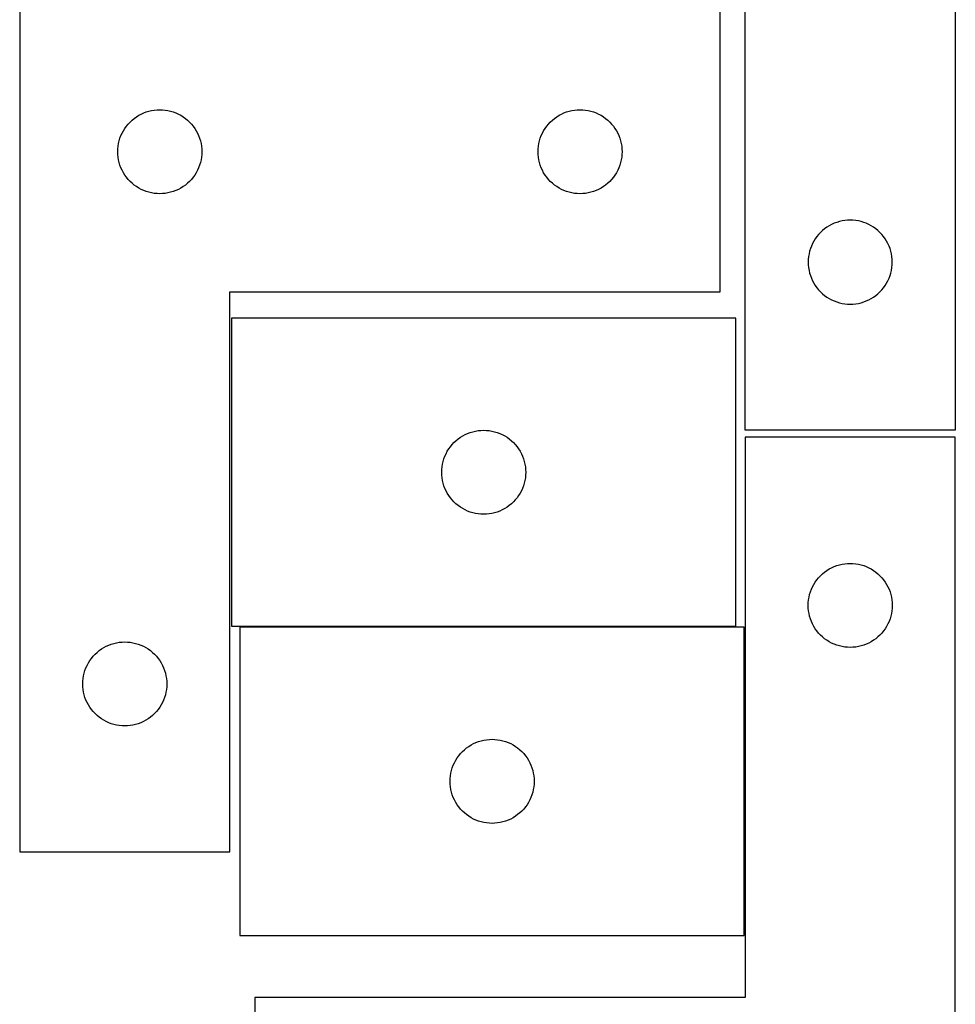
# Model space of a CAD drawing. Header units: millimetres. Extents: x 7 to 1243, y 7 to 2493.
# Tile 5 of 19: x 1042 to 1243, y 428 to 639. Entities that reach past the tile are written whole.
import ezdxf

# ---------------------------------------------------------------- set-up
doc = ezdxf.new("R2010")
doc.units = ezdxf.units.MM
doc.layers.add('COMMON', color=5, linetype='CONTINUOUS', true_color=0x0000ff)
doc.layers.add('CUT', color=7, linetype='CONTINUOUS', true_color=0x000000)

msp = doc.modelspace()

# ---------------------------------------------------------------- linework, layer by layer
at = {"layer": 'COMMON'}
for p, q in [((1195.608289, 508.975309), (1089.404736, 508.975309)), ((1197.504737, 442.875308), (1197.504737, 508.875308))]:
    msp.add_line(p, q, dxfattribs=at)
at = {"layer": 'CUT'}
for p, q in [((1242.604731, 731.08387), (1242.604731, 551.08387)), ((1197.604731, 551.08387), (1197.604731, 671.08387)), ((1042.242163, 640.737791), (1042.242163, 460.737791)), ((1192.242163, 580.737791), (1192.242163, 640.737791)), ((1066.763311, 617.877971), (1067.242031, 618.221018)), ((1067.242031, 618.221018), (1067.742163, 618.53202)), ((1067.742163, 618.53202), (1068.261565, 618.809646)), ((1068.261565, 618.809646), (1068.798013, 619.052707)), ((1068.798013, 619.052707), (1069.349208, 619.260162)), ((1069.349208, 619.260162), (1069.912792, 619.431124)), ((1069.912792, 619.431124), (1070.486351, 619.564859)), ((1070.486351, 619.564859), (1071.067428, 619.660795)), ((1071.067428, 619.660795), (1071.653535, 619.718522)), ((1071.653535, 619.718522), (1072.242163, 619.737791)), ((1072.242163, 619.737791), (1072.830792, 619.718522)), ((1072.830792, 619.718522), (1073.416899, 619.660795)), ((1073.416899, 619.660795), (1073.997976, 619.564859)), ((1073.997976, 619.564859), (1074.571535, 619.431124)), ((1074.571535, 619.431124), (1075.135119, 619.260162)), ((1075.135119, 619.260162), (1075.686314, 619.052707)), ((1075.686314, 619.052707), (1076.222762, 618.809646)), ((1076.222762, 618.809646), (1076.742163, 618.53202)), ((1076.742163, 618.53202), (1077.242296, 618.221018)), ((1077.242296, 618.221018), (1077.721016, 617.877971)), ((1156.763311, 617.877971), (1157.242031, 618.221018)), ((1157.242031, 618.221018), (1157.742163, 618.53202)), ((1157.742163, 618.53202), (1158.261565, 618.809646)), ((1158.261565, 618.809646), (1158.798013, 619.052707)), ((1158.798013, 619.052707), (1159.349208, 619.260162)), ((1159.349208, 619.260162), (1159.912792, 619.431124)), ((1159.912792, 619.431124), (1160.486351, 619.564859)), ((1160.486351, 619.564859), (1161.067428, 619.660795)), ((1161.067428, 619.660795), (1161.653535, 619.718522)), ((1161.653535, 619.718522), (1162.242163, 619.737791)), ((1162.242163, 619.737791), (1162.830792, 619.718522)), ((1162.830792, 619.718522), (1163.416899, 619.660795)), ((1163.416899, 619.660795), (1163.997976, 619.564859)), ((1163.997976, 619.564859), (1164.571535, 619.431124)), ((1164.571535, 619.431124), (1165.135119, 619.260162)), ((1165.135119, 619.260162), (1165.686314, 619.052707)), ((1165.686314, 619.052707), (1166.222762, 618.809646)), ((1166.222762, 618.809646), (1166.742163, 618.53202)), ((1166.742163, 618.53202), (1167.242296, 618.221018)), ((1167.242296, 618.221018), (1167.721016, 617.877971)), ((1064.758937, 615.737923), (1065.101983, 616.216644)), ((1065.101983, 616.216644), (1065.475605, 616.671904)), ((1065.475605, 616.671904), (1065.878202, 617.101752)), ((1065.878202, 617.101752), (1066.308051, 617.50435)), ((1066.308051, 617.50435), (1066.763311, 617.877971)), ((1077.721016, 617.877971), (1078.176276, 617.50435)), ((1078.176276, 617.50435), (1078.606125, 617.101752)), ((1078.606125, 617.101752), (1079.008722, 616.671904)), ((1079.008722, 616.671904), (1079.382344, 616.216644)), ((1079.382344, 616.216644), (1079.72539, 615.737923)), ((1154.758937, 615.737923), (1155.101983, 616.216644)), ((1155.101983, 616.216644), (1155.475605, 616.671904)), ((1155.475605, 616.671904), (1155.878202, 617.101752)), ((1155.878202, 617.101752), (1156.308051, 617.50435)), ((1156.308051, 617.50435), (1156.763311, 617.877971)), ((1167.721016, 617.877971), (1168.176276, 617.50435)), ((1168.176276, 617.50435), (1168.606125, 617.101752)), ((1168.606125, 617.101752), (1169.008722, 616.671904)), ((1169.008722, 616.671904), (1169.382344, 616.216644)), ((1169.382344, 616.216644), (1169.72539, 615.737923)), ((1063.719792, 613.630747), (1063.927248, 614.181942)), ((1063.927248, 614.181942), (1064.170309, 614.71839)), ((1064.170309, 614.71839), (1064.447935, 615.237791)), ((1064.447935, 615.237791), (1064.758937, 615.737923)), ((1079.72539, 615.737923), (1080.036392, 615.237791)), ((1080.036392, 615.237791), (1080.314018, 614.71839)), ((1080.314018, 614.71839), (1080.557079, 614.181942)), ((1080.557079, 614.181942), (1080.764535, 613.630747)), ((1153.719792, 613.630747), (1153.927248, 614.181942)), ((1153.927248, 614.181942), (1154.170309, 614.71839)), ((1154.170309, 614.71839), (1154.447935, 615.237791)), ((1154.447935, 615.237791), (1154.758937, 615.737923)), ((1169.72539, 615.737923), (1170.036392, 615.237791)), ((1170.036392, 615.237791), (1170.314018, 614.71839)), ((1170.314018, 614.71839), (1170.557079, 614.181942)), ((1170.557079, 614.181942), (1170.764535, 613.630747)), ((1063.261433, 611.326419), (1063.31916, 611.912527)), ((1063.31916, 611.912527), (1063.415096, 612.493604)), ((1063.415096, 612.493604), (1063.548831, 613.067163)), ((1063.548831, 613.067163), (1063.719792, 613.630747)), ((1080.764535, 613.630747), (1080.935496, 613.067163)), ((1080.935496, 613.067163), (1081.069231, 612.493604)), ((1081.069231, 612.493604), (1081.165167, 611.912527)), ((1081.165167, 611.912527), (1081.222894, 611.326419)), ((1153.261433, 611.326419), (1153.31916, 611.912527)), ((1153.31916, 611.912527), (1153.415096, 612.493604)), ((1153.415096, 612.493604), (1153.548831, 613.067163)), ((1153.548831, 613.067163), (1153.719792, 613.630747)), ((1170.764535, 613.630747), (1170.935496, 613.067163)), ((1170.935496, 613.067163), (1171.069231, 612.493604)), ((1171.069231, 612.493604), (1171.165167, 611.912527)), ((1171.165167, 611.912527), (1171.222894, 611.326419)), ((1063.242163, 610.737791), (1063.261433, 611.326419)), ((1063.261433, 610.149163), (1063.242163, 610.737791)), ((1063.31916, 609.563056), (1063.261433, 610.149163)), ((1063.415096, 608.981978), (1063.31916, 609.563056)), ((1081.165167, 609.563056), (1081.069231, 608.981978)), ((1081.222894, 610.149163), (1081.165167, 609.563056)), ((1081.222894, 611.326419), (1081.242163, 610.737791)), ((1081.242163, 610.737791), (1081.222894, 610.149163)), ((1153.242163, 610.737791), (1153.261433, 611.326419)), ((1153.261433, 610.149163), (1153.242163, 610.737791)), ((1153.31916, 609.563056), (1153.261433, 610.149163)), ((1153.415096, 608.981978), (1153.31916, 609.563056)), ((1171.165167, 609.563056), (1171.069231, 608.981978)), ((1171.222894, 610.149163), (1171.165167, 609.563056)), ((1171.222894, 611.326419), (1171.242163, 610.737791)), ((1171.242163, 610.737791), (1171.222894, 610.149163)), ((1063.548831, 608.40842), (1063.415096, 608.981978)), ((1063.719792, 607.844836), (1063.548831, 608.40842)), ((1063.927248, 607.29364), (1063.719792, 607.844836)), ((1080.764535, 607.844836), (1080.557079, 607.29364)), ((1080.935496, 608.40842), (1080.764535, 607.844836)), ((1081.069231, 608.981978), (1080.935496, 608.40842)), ((1153.548831, 608.40842), (1153.415096, 608.981978)), ((1153.719792, 607.844836), (1153.548831, 608.40842)), ((1153.927248, 607.29364), (1153.719792, 607.844836)), ((1170.764535, 607.844836), (1170.557079, 607.29364)), ((1170.935496, 608.40842), (1170.764535, 607.844836)), ((1171.069231, 608.981978), (1170.935496, 608.40842)), ((1064.170309, 606.757193), (1063.927248, 607.29364)), ((1064.447935, 606.237791), (1064.170309, 606.757193)), ((1064.758937, 605.737659), (1064.447935, 606.237791)), ((1065.101983, 605.258938), (1064.758937, 605.737659)), ((1079.72539, 605.737659), (1079.382344, 605.258938)), ((1080.036392, 606.237791), (1079.72539, 605.737659)), ((1080.314018, 606.757193), (1080.036392, 606.237791)), ((1080.557079, 607.29364), (1080.314018, 606.757193)), ((1154.170309, 606.757193), (1153.927248, 607.29364)), ((1154.447935, 606.237791), (1154.170309, 606.757193)), ((1154.758937, 605.737659), (1154.447935, 606.237791)), ((1155.101983, 605.258938), (1154.758937, 605.737659)), ((1169.72539, 605.737659), (1169.382344, 605.258938)), ((1170.036392, 606.237791), (1169.72539, 605.737659)), ((1170.314018, 606.757193), (1170.036392, 606.237791)), ((1170.557079, 607.29364), (1170.314018, 606.757193)), ((1065.475605, 604.803679), (1065.101983, 605.258938)), ((1065.878202, 604.37383), (1065.475605, 604.803679)), ((1066.308051, 603.971233), (1065.878202, 604.37383)), ((1066.763311, 603.597611), (1066.308051, 603.971233)), ((1067.242031, 603.254565), (1066.763311, 603.597611)), ((1067.742163, 602.943563), (1067.242031, 603.254565)), ((1077.242296, 603.254565), (1076.742163, 602.943563)), ((1077.721016, 603.597611), (1077.242296, 603.254565)), ((1078.176276, 603.971233), (1077.721016, 603.597611)), ((1078.606125, 604.37383), (1078.176276, 603.971233)), ((1079.008722, 604.803679), (1078.606125, 604.37383)), ((1079.382344, 605.258938), (1079.008722, 604.803679)), ((1155.475605, 604.803679), (1155.101983, 605.258938)), ((1155.878202, 604.37383), (1155.475605, 604.803679)), ((1156.308051, 603.971233), (1155.878202, 604.37383)), ((1156.763311, 603.597611), (1156.308051, 603.971233)), ((1157.242031, 603.254565), (1156.763311, 603.597611)), ((1157.742163, 602.943563), (1157.242031, 603.254565)), ((1167.242296, 603.254565), (1166.742163, 602.943563)), ((1167.721016, 603.597611), (1167.242296, 603.254565)), ((1168.176276, 603.971233), (1167.721016, 603.597611)), ((1168.606125, 604.37383), (1168.176276, 603.971233)), ((1169.008722, 604.803679), (1168.606125, 604.37383)), ((1169.382344, 605.258938), (1169.008722, 604.803679)), ((1068.261565, 602.665937), (1067.742163, 602.943563)), ((1068.798013, 602.422876), (1068.261565, 602.665937)), ((1069.349208, 602.21542), (1068.798013, 602.422876)), ((1069.912792, 602.044459), (1069.349208, 602.21542)), ((1070.486351, 601.910724), (1069.912792, 602.044459)), ((1071.067428, 601.814788), (1070.486351, 601.910724)), ((1071.653535, 601.757061), (1071.067428, 601.814788)), ((1072.242163, 601.737791), (1071.653535, 601.757061)), ((1072.830792, 601.757061), (1072.242163, 601.737791)), ((1073.416899, 601.814788), (1072.830792, 601.757061)), ((1073.997976, 601.910724), (1073.416899, 601.814788)), ((1074.571535, 602.044459), (1073.997976, 601.910724)), ((1075.135119, 602.21542), (1074.571535, 602.044459)), ((1075.686314, 602.422876), (1075.135119, 602.21542)), ((1076.222762, 602.665937), (1075.686314, 602.422876)), ((1076.742163, 602.943563), (1076.222762, 602.665937)), ((1158.261565, 602.665937), (1157.742163, 602.943563)), ((1158.798013, 602.422876), (1158.261565, 602.665937)), ((1159.349208, 602.21542), (1158.798013, 602.422876)), ((1159.912792, 602.044459), (1159.349208, 602.21542)), ((1160.486351, 601.910724), (1159.912792, 602.044459)), ((1161.067428, 601.814788), (1160.486351, 601.910724)), ((1161.653535, 601.757061), (1161.067428, 601.814788)), ((1162.242163, 601.737791), (1161.653535, 601.757061)), ((1162.830792, 601.757061), (1162.242163, 601.737791)), ((1163.416899, 601.814788), (1162.830792, 601.757061)), ((1163.997976, 601.910724), (1163.416899, 601.814788)), ((1164.571535, 602.044459), (1163.997976, 601.910724)), ((1165.135119, 602.21542), (1164.571535, 602.044459)), ((1165.686314, 602.422876), (1165.135119, 602.21542)), ((1166.222762, 602.665937), (1165.686314, 602.422876)), ((1166.742163, 602.943563), (1166.222762, 602.665937)), ((1215.604731, 594.878099), (1215.104599, 594.567097)), ((1216.124133, 595.155725), (1215.604731, 594.878099)), ((1216.66058, 595.398786), (1216.124133, 595.155725)), ((1217.211776, 595.606241), (1216.66058, 595.398786)), ((1217.77536, 595.777203), (1217.211776, 595.606241)), ((1218.348918, 595.910938), (1217.77536, 595.777203)), ((1218.929996, 596.006874), (1218.348918, 595.910938)), ((1219.516103, 596.064601), (1218.929996, 596.006874)), ((1220.104731, 596.08387), (1219.516103, 596.064601)), ((1220.69336, 596.064601), (1220.104731, 596.08387)), ((1221.279467, 596.006874), (1220.69336, 596.064601)), ((1221.860544, 595.910938), (1221.279467, 596.006874)), ((1222.434103, 595.777203), (1221.860544, 595.910938)), ((1222.997687, 595.606241), (1222.434103, 595.777203)), ((1223.548882, 595.398786), (1222.997687, 595.606241)), ((1224.08533, 595.155725), (1223.548882, 595.398786)), ((1224.604731, 594.878099), (1224.08533, 595.155725)), ((1225.104863, 594.567097), (1224.604731, 594.878099)), ((1213.338173, 593.017983), (1212.964551, 592.562723)), ((1213.74077, 593.447831), (1213.338173, 593.017983)), ((1214.170619, 593.850429), (1213.74077, 593.447831)), ((1214.625879, 594.22405), (1214.170619, 593.850429)), ((1215.104599, 594.567097), (1214.625879, 594.22405)), ((1225.583584, 594.22405), (1225.104863, 594.567097)), ((1226.038844, 593.850429), (1225.583584, 594.22405)), ((1226.468692, 593.447831), (1226.038844, 593.850429)), ((1226.87129, 593.017983), (1226.468692, 593.447831)), ((1227.244911, 592.562723), (1226.87129, 593.017983)), ((1212.032877, 591.064469), (1211.789816, 590.528021)), ((1212.310503, 591.58387), (1212.032877, 591.064469)), ((1212.621505, 592.084002), (1212.310503, 591.58387)), ((1212.964551, 592.562723), (1212.621505, 592.084002)), ((1227.587958, 592.084002), (1227.244911, 592.562723)), ((1227.89896, 591.58387), (1227.587958, 592.084002)), ((1228.176586, 591.064469), (1227.89896, 591.58387)), ((1228.419647, 590.528021), (1228.176586, 591.064469)), ((1211.277664, 588.839683), (1211.181728, 588.258606)), ((1211.411399, 589.413242), (1211.277664, 588.839683)), ((1211.58236, 589.976826), (1211.411399, 589.413242)), ((1211.789816, 590.528021), (1211.58236, 589.976826)), ((1228.627103, 589.976826), (1228.419647, 590.528021)), ((1228.798064, 589.413242), (1228.627103, 589.976826)), ((1228.931799, 588.839683), (1228.798064, 589.413242)), ((1229.027735, 588.258606), (1228.931799, 588.839683)), ((1211.124001, 587.672498), (1211.104731, 587.08387)), ((1211.104731, 587.08387), (1211.124001, 586.495242)), ((1211.181728, 588.258606), (1211.124001, 587.672498)), ((1211.124001, 586.495242), (1211.181728, 585.909135)), ((1229.085462, 587.672498), (1229.027735, 588.258606)), ((1229.027735, 585.909135), (1229.085462, 586.495242)), ((1229.104731, 587.08387), (1229.085462, 587.672498)), ((1229.085462, 586.495242), (1229.104731, 587.08387)), ((1211.181728, 585.909135), (1211.277664, 585.328057)), ((1211.277664, 585.328057), (1211.411399, 584.754499)), ((1211.411399, 584.754499), (1211.58236, 584.190915)), ((1228.627103, 584.190915), (1228.798064, 584.754499)), ((1228.798064, 584.754499), (1228.931799, 585.328057)), ((1228.931799, 585.328057), (1229.027735, 585.909135)), ((1211.58236, 584.190915), (1211.789816, 583.639719)), ((1211.789816, 583.639719), (1212.032877, 583.103272)), ((1212.032877, 583.103272), (1212.310503, 582.58387)), ((1212.310503, 582.58387), (1212.621505, 582.083738)), ((1227.587958, 582.083738), (1227.89896, 582.58387)), ((1227.89896, 582.58387), (1228.176586, 583.103272)), ((1228.176586, 583.103272), (1228.419647, 583.639719)), ((1228.419647, 583.639719), (1228.627103, 584.190915)), ((1087.242163, 460.737791), (1087.242163, 580.737791)), ((1087.242163, 580.737791), (1192.242163, 580.737791)), ((1212.621505, 582.083738), (1212.964551, 581.605017)), ((1212.964551, 581.605017), (1213.338173, 581.149758)), ((1213.338173, 581.149758), (1213.74077, 580.719909)), ((1213.74077, 580.719909), (1214.170619, 580.317312)), ((1214.170619, 580.317312), (1214.625879, 579.94369)), ((1225.583584, 579.94369), (1226.038844, 580.317312)), ((1226.038844, 580.317312), (1226.468692, 580.719909)), ((1226.468692, 580.719909), (1226.87129, 581.149758)), ((1226.87129, 581.149758), (1227.244911, 581.605017)), ((1227.244911, 581.605017), (1227.587958, 582.083738)), ((1214.625879, 579.94369), (1215.104599, 579.600644)), ((1215.104599, 579.600644), (1215.604731, 579.289642)), ((1215.604731, 579.289642), (1216.124133, 579.012016)), ((1216.124133, 579.012016), (1216.66058, 578.768955)), ((1216.66058, 578.768955), (1217.211776, 578.561499)), ((1217.211776, 578.561499), (1217.77536, 578.390538)), ((1217.77536, 578.390538), (1218.348918, 578.256803)), ((1218.348918, 578.256803), (1218.929996, 578.160867)), ((1218.929996, 578.160867), (1219.516103, 578.10314)), ((1219.516103, 578.10314), (1220.104731, 578.08387)), ((1220.104731, 578.08387), (1220.69336, 578.10314)), ((1220.69336, 578.10314), (1221.279467, 578.160867)), ((1221.279467, 578.160867), (1221.860544, 578.256803)), ((1221.860544, 578.256803), (1222.434103, 578.390538)), ((1222.434103, 578.390538), (1222.997687, 578.561499)), ((1222.997687, 578.561499), (1223.548882, 578.768955)), ((1223.548882, 578.768955), (1224.08533, 579.012016)), ((1224.08533, 579.012016), (1224.604731, 579.289642)), ((1224.604731, 579.289642), (1225.104863, 579.600644)), ((1225.104863, 579.600644), (1225.583584, 579.94369)), ((1195.608289, 575.075309), (1087.608289, 575.075309)), ((1087.608289, 575.075309), (1087.608289, 509.075309)), ((1195.608289, 509.075309), (1195.608289, 575.075309)), ((1138.164138, 550.390225), (1138.715334, 550.59768)), ((1138.715334, 550.59768), (1139.278917, 550.768641)), ((1139.278917, 550.768641), (1139.852476, 550.902376)), ((1139.852476, 550.902376), (1140.433553, 550.998312)), ((1140.433553, 550.998312), (1141.019661, 551.056039)), ((1141.019661, 551.056039), (1141.608289, 551.075309)), ((1141.608289, 551.075309), (1142.196917, 551.056039)), ((1142.196917, 551.056039), (1142.783025, 550.998312)), ((1142.783025, 550.998312), (1143.364102, 550.902376)), ((1143.364102, 550.902376), (1143.93766, 550.768641)), ((1143.93766, 550.768641), (1144.501244, 550.59768)), ((1144.501244, 550.59768), (1145.05244, 550.390225)), ((1242.604731, 551.08387), (1197.604731, 551.08387)), ((1134.841731, 548.009421), (1135.244328, 548.43927)), ((1135.244328, 548.43927), (1135.674177, 548.841867)), ((1135.674177, 548.841867), (1136.129436, 549.215489)), ((1136.129436, 549.215489), (1136.608157, 549.558535)), ((1136.608157, 549.558535), (1137.108289, 549.869537)), ((1137.108289, 549.869537), (1137.627691, 550.147163)), ((1137.627691, 550.147163), (1138.164138, 550.390225)), ((1145.05244, 550.390225), (1145.588887, 550.147163)), ((1145.588887, 550.147163), (1146.108289, 549.869537)), ((1146.108289, 549.869537), (1146.608421, 549.558535)), ((1146.608421, 549.558535), (1147.087142, 549.215489)), ((1147.087142, 549.215489), (1147.542401, 548.841867)), ((1147.542401, 548.841867), (1147.97225, 548.43927)), ((1147.97225, 548.43927), (1148.374847, 548.009421)), ((1242.604737, 549.56293), (1197.604737, 549.56293)), ((1197.604737, 549.56293), (1197.604737, 429.56293)), ((1242.604737, 369.56293), (1242.604737, 549.56293)), ((1133.536434, 546.055907), (1133.81406, 546.575309)), ((1133.81406, 546.575309), (1134.125062, 547.075441)), ((1134.125062, 547.075441), (1134.468109, 547.554162)), ((1134.468109, 547.554162), (1134.841731, 548.009421)), ((1148.374847, 548.009421), (1148.748469, 547.554162)), ((1148.748469, 547.554162), (1149.091515, 547.075441)), ((1149.091515, 547.075441), (1149.402517, 546.575309)), ((1149.402517, 546.575309), (1149.680144, 546.055907)), ((1132.781221, 543.831122), (1132.914956, 544.40468)), ((1132.914956, 544.40468), (1133.085918, 544.968264)), ((1133.085918, 544.968264), (1133.293373, 545.51946)), ((1133.293373, 545.51946), (1133.536434, 546.055907)), ((1149.680144, 546.055907), (1149.923205, 545.51946)), ((1149.923205, 545.51946), (1150.13066, 544.968264)), ((1150.13066, 544.968264), (1150.301621, 544.40468)), ((1150.301621, 544.40468), (1150.435356, 543.831122)), ((1132.608289, 542.075309), (1132.627559, 542.663937)), ((1132.627559, 541.486681), (1132.608289, 542.075309)), ((1132.627559, 542.663937), (1132.685285, 543.250044)), ((1132.685285, 543.250044), (1132.781221, 543.831122)), ((1150.435356, 543.831122), (1150.531293, 543.250044)), ((1150.531293, 543.250044), (1150.589019, 542.663937)), ((1150.589019, 542.663937), (1150.608289, 542.075309)), ((1150.608289, 542.075309), (1150.589019, 541.486681)), ((1132.685285, 540.900573), (1132.627559, 541.486681)), ((1132.781221, 540.319496), (1132.685285, 540.900573)), ((1132.914956, 539.745937), (1132.781221, 540.319496)), ((1150.435356, 540.319496), (1150.301621, 539.745937)), ((1150.531293, 540.900573), (1150.435356, 540.319496)), ((1150.589019, 541.486681), (1150.531293, 540.900573)), ((1133.085918, 539.182354), (1132.914956, 539.745937)), ((1133.293373, 538.631158), (1133.085918, 539.182354)), ((1133.536434, 538.094711), (1133.293373, 538.631158)), ((1133.81406, 537.575309), (1133.536434, 538.094711)), ((1149.680144, 538.094711), (1149.402517, 537.575309)), ((1149.923205, 538.631158), (1149.680144, 538.094711)), ((1150.13066, 539.182354), (1149.923205, 538.631158)), ((1150.301621, 539.745937), (1150.13066, 539.182354)), ((1134.125062, 537.075177), (1133.81406, 537.575309)), ((1134.468109, 536.596456), (1134.125062, 537.075177)), ((1134.841731, 536.141196), (1134.468109, 536.596456)), ((1135.244328, 535.711348), (1134.841731, 536.141196)), ((1135.674177, 535.30875), (1135.244328, 535.711348)), ((1147.97225, 535.711348), (1147.542401, 535.30875)), ((1148.374847, 536.141196), (1147.97225, 535.711348)), ((1148.748469, 536.596456), (1148.374847, 536.141196)), ((1149.091515, 537.075177), (1148.748469, 536.596456)), ((1149.402517, 537.575309), (1149.091515, 537.075177)), ((1136.129436, 534.935129), (1135.674177, 535.30875)), ((1136.608157, 534.592082), (1136.129436, 534.935129)), ((1137.108289, 534.28108), (1136.608157, 534.592082)), ((1137.627691, 534.003454), (1137.108289, 534.28108)), ((1138.164138, 533.760393), (1137.627691, 534.003454)), ((1138.715334, 533.552938), (1138.164138, 533.760393)), ((1145.05244, 533.760393), (1144.501244, 533.552938)), ((1145.588887, 534.003454), (1145.05244, 533.760393)), ((1146.108289, 534.28108), (1145.588887, 534.003454)), ((1146.608421, 534.592082), (1146.108289, 534.28108)), ((1147.087142, 534.935129), (1146.608421, 534.592082)), ((1147.542401, 535.30875), (1147.087142, 534.935129)), ((1139.278917, 533.381976), (1138.715334, 533.552938)), ((1139.852476, 533.248241), (1139.278917, 533.381976)), ((1140.433553, 533.152305), (1139.852476, 533.248241)), ((1141.019661, 533.094578), (1140.433553, 533.152305)), ((1141.608289, 533.075309), (1141.019661, 533.094578)), ((1142.196917, 533.094578), (1141.608289, 533.075309)), ((1142.783025, 533.152305), (1142.196917, 533.094578)), ((1143.364102, 533.248241), (1142.783025, 533.152305)), ((1143.93766, 533.381976), (1143.364102, 533.248241)), ((1144.501244, 533.552938), (1143.93766, 533.381976)), ((1214.625884, 520.70311), (1215.104605, 521.046157)), ((1215.104605, 521.046157), (1215.604737, 521.357159)), ((1215.604737, 521.357159), (1216.124139, 521.634785)), ((1216.124139, 521.634785), (1216.660586, 521.877846)), ((1216.660586, 521.877846), (1217.211782, 522.085302)), ((1217.211782, 522.085302), (1217.775366, 522.256263)), ((1217.775366, 522.256263), (1218.348924, 522.389998)), ((1218.348924, 522.389998), (1218.930001, 522.485934)), ((1218.930001, 522.485934), (1219.516109, 522.543661)), ((1219.516109, 522.543661), (1220.104737, 522.56293)), ((1220.104737, 522.56293), (1220.693365, 522.543661)), ((1220.693365, 522.543661), (1221.279473, 522.485934)), ((1221.279473, 522.485934), (1221.86055, 522.389998)), ((1221.86055, 522.389998), (1222.434108, 522.256263)), ((1222.434108, 522.256263), (1222.997692, 522.085302)), ((1222.997692, 522.085302), (1223.548888, 521.877846)), ((1223.548888, 521.877846), (1224.085335, 521.634785)), ((1224.085335, 521.634785), (1224.604737, 521.357159)), ((1224.604737, 521.357159), (1225.104869, 521.046157)), ((1225.104869, 521.046157), (1225.58359, 520.70311)), ((1212.62151, 518.563063), (1212.964557, 519.041783)), ((1212.964557, 519.041783), (1213.338179, 519.497043)), ((1213.338179, 519.497043), (1213.740776, 519.926891)), ((1213.740776, 519.926891), (1214.170625, 520.329489)), ((1214.170625, 520.329489), (1214.625884, 520.70311)), ((1225.58359, 520.70311), (1226.038849, 520.329489)), ((1226.038849, 520.329489), (1226.468698, 519.926891)), ((1226.468698, 519.926891), (1226.871295, 519.497043)), ((1226.871295, 519.497043), (1227.244917, 519.041783)), ((1227.244917, 519.041783), (1227.587963, 518.563063)), ((1211.582366, 516.455886), (1211.789821, 517.007081)), ((1211.789821, 517.007081), (1212.032882, 517.543529)), ((1212.032882, 517.543529), (1212.310508, 518.06293)), ((1212.310508, 518.06293), (1212.62151, 518.563063)), ((1227.587963, 518.563063), (1227.898966, 518.06293)), ((1227.898966, 518.06293), (1228.176592, 517.543529)), ((1228.176592, 517.543529), (1228.419653, 517.007081)), ((1228.419653, 517.007081), (1228.627108, 516.455886)), ((1211.124007, 514.151559), (1211.181733, 514.737666)), ((1211.181733, 514.737666), (1211.277669, 515.318743)), ((1211.277669, 515.318743), (1211.411405, 515.892302)), ((1211.411405, 515.892302), (1211.582366, 516.455886)), ((1228.627108, 516.455886), (1228.798069, 515.892302)), ((1228.798069, 515.892302), (1228.931804, 515.318743)), ((1228.931804, 515.318743), (1229.027741, 514.737666)), ((1229.027741, 514.737666), (1229.085467, 514.151559)), ((1211.104737, 513.56293), (1211.124007, 514.151559)), ((1211.124007, 512.974302), (1211.104737, 513.56293)), ((1211.181733, 512.388195), (1211.124007, 512.974302)), ((1229.085467, 512.974302), (1229.027741, 512.388195)), ((1229.085467, 514.151559), (1229.104737, 513.56293)), ((1229.104737, 513.56293), (1229.085467, 512.974302)), ((1211.277669, 511.807118), (1211.181733, 512.388195)), ((1211.411405, 511.233559), (1211.277669, 511.807118)), ((1211.582366, 510.669975), (1211.411405, 511.233559)), ((1211.789821, 510.11878), (1211.582366, 510.669975)), ((1228.627108, 510.669975), (1228.419653, 510.11878)), ((1228.798069, 511.233559), (1228.627108, 510.669975)), ((1228.931804, 511.807118), (1228.798069, 511.233559)), ((1229.027741, 512.388195), (1228.931804, 511.807118)), ((1087.608289, 509.075309), (1195.608289, 509.075309)), ((1197.404736, 508.875308), (1089.404736, 508.875308)), ((1089.404736, 508.875308), (1089.404736, 442.875308)), ((1197.404736, 442.875308), (1197.404736, 508.875308)), ((1212.032882, 509.582332), (1211.789821, 510.11878)), ((1212.310508, 509.06293), (1212.032882, 509.582332)), ((1212.62151, 508.562798), (1212.310508, 509.06293)), ((1212.964557, 508.084078), (1212.62151, 508.562798)), ((1227.587963, 508.562798), (1227.244917, 508.084078)), ((1227.898966, 509.06293), (1227.587963, 508.562798)), ((1228.176592, 509.582332), (1227.898966, 509.06293)), ((1228.419653, 510.11878), (1228.176592, 509.582332)), ((1213.338179, 507.628818), (1212.964557, 508.084078)), ((1213.740776, 507.198969), (1213.338179, 507.628818)), ((1214.170625, 506.796372), (1213.740776, 507.198969)), ((1214.625884, 506.42275), (1214.170625, 506.796372)), ((1215.104605, 506.079704), (1214.625884, 506.42275)), ((1225.58359, 506.42275), (1225.104869, 506.079704)), ((1226.038849, 506.796372), (1225.58359, 506.42275)), ((1226.468698, 507.198969), (1226.038849, 506.796372)), ((1226.871295, 507.628818), (1226.468698, 507.198969)), ((1227.244917, 508.084078), (1226.871295, 507.628818)), ((1059.263311, 503.877971), (1059.742031, 504.221018)), ((1059.742031, 504.221018), (1060.242163, 504.53202)), ((1060.242163, 504.53202), (1060.761565, 504.809646)), ((1060.761565, 504.809646), (1061.298013, 505.052707)), ((1061.298013, 505.052707), (1061.849208, 505.260162)), ((1061.849208, 505.260162), (1062.412792, 505.431124)), ((1062.412792, 505.431124), (1062.986351, 505.564859)), ((1062.986351, 505.564859), (1063.567428, 505.660795)), ((1063.567428, 505.660795), (1064.153535, 505.718522)), ((1064.153535, 505.718522), (1064.742163, 505.737791)), ((1064.742163, 505.737791), (1065.330792, 505.718522)), ((1065.330792, 505.718522), (1065.916899, 505.660795)), ((1065.916899, 505.660795), (1066.497976, 505.564859)), ((1066.497976, 505.564859), (1067.071535, 505.431124)), ((1067.071535, 505.431124), (1067.635119, 505.260162)), ((1067.635119, 505.260162), (1068.186314, 505.052707)), ((1068.186314, 505.052707), (1068.722762, 504.809646)), ((1068.722762, 504.809646), (1069.242163, 504.53202)), ((1069.242163, 504.53202), (1069.742296, 504.221018)), ((1069.742296, 504.221018), (1070.221016, 503.877971)), ((1215.604737, 505.768702), (1215.104605, 506.079704)), ((1216.124139, 505.491076), (1215.604737, 505.768702)), ((1216.660586, 505.248015), (1216.124139, 505.491076)), ((1217.211782, 505.040559), (1216.660586, 505.248015)), ((1217.775366, 504.869598), (1217.211782, 505.040559)), ((1218.348924, 504.735863), (1217.775366, 504.869598)), ((1218.930001, 504.639927), (1218.348924, 504.735863)), ((1219.516109, 504.5822), (1218.930001, 504.639927)), ((1220.104737, 504.56293), (1219.516109, 504.5822)), ((1220.693365, 504.5822), (1220.104737, 504.56293)), ((1221.279473, 504.639927), (1220.693365, 504.5822)), ((1221.86055, 504.735863), (1221.279473, 504.639927)), ((1222.434108, 504.869598), (1221.86055, 504.735863)), ((1222.997692, 505.040559), (1222.434108, 504.869598)), ((1223.548888, 505.248015), (1222.997692, 505.040559)), ((1224.085335, 505.491076), (1223.548888, 505.248015)), ((1224.604737, 505.768702), (1224.085335, 505.491076)), ((1225.104869, 506.079704), (1224.604737, 505.768702)), ((1057.258937, 501.737923), (1057.601983, 502.216644)), ((1057.601983, 502.216644), (1057.975605, 502.671904)), ((1057.975605, 502.671904), (1058.378202, 503.101752)), ((1058.378202, 503.101752), (1058.808051, 503.50435)), ((1058.808051, 503.50435), (1059.263311, 503.877971)), ((1070.221016, 503.877971), (1070.676276, 503.50435)), ((1070.676276, 503.50435), (1071.106125, 503.101752)), ((1071.106125, 503.101752), (1071.508722, 502.671904)), ((1071.508722, 502.671904), (1071.882344, 502.216644)), ((1071.882344, 502.216644), (1072.22539, 501.737923)), ((1056.219792, 499.630747), (1056.427248, 500.181942)), ((1056.427248, 500.181942), (1056.670309, 500.71839)), ((1056.670309, 500.71839), (1056.947935, 501.237791)), ((1056.947935, 501.237791), (1057.258937, 501.737923)), ((1072.22539, 501.737923), (1072.536392, 501.237791)), ((1072.536392, 501.237791), (1072.814018, 500.71839)), ((1072.814018, 500.71839), (1073.057079, 500.181942)), ((1073.057079, 500.181942), (1073.264535, 499.630747)), ((1055.761433, 497.326419), (1055.81916, 497.912527)), ((1055.81916, 497.912527), (1055.915096, 498.493604)), ((1055.915096, 498.493604), (1056.048831, 499.067163)), ((1056.048831, 499.067163), (1056.219792, 499.630747)), ((1073.264535, 499.630747), (1073.435496, 499.067163)), ((1073.435496, 499.067163), (1073.569231, 498.493604)), ((1073.569231, 498.493604), (1073.665167, 497.912527)), ((1073.665167, 497.912527), (1073.722894, 497.326419)), ((1055.742163, 496.737791), (1055.761433, 497.326419)), ((1055.761433, 496.149163), (1055.742163, 496.737791)), ((1055.81916, 495.563056), (1055.761433, 496.149163)), ((1073.722894, 496.149163), (1073.665167, 495.563056)), ((1073.722894, 497.326419), (1073.742163, 496.737791)), ((1073.742163, 496.737791), (1073.722894, 496.149163)), ((1055.915096, 494.981978), (1055.81916, 495.563056)), ((1056.048831, 494.40842), (1055.915096, 494.981978)), ((1056.219792, 493.844836), (1056.048831, 494.40842)), ((1056.427248, 493.29364), (1056.219792, 493.844836)), ((1073.264535, 493.844836), (1073.057079, 493.29364)), ((1073.435496, 494.40842), (1073.264535, 493.844836)), ((1073.569231, 494.981978), (1073.435496, 494.40842)), ((1073.665167, 495.563056), (1073.569231, 494.981978)), ((1056.670309, 492.757193), (1056.427248, 493.29364)), ((1056.947935, 492.237791), (1056.670309, 492.757193)), ((1057.258937, 491.737659), (1056.947935, 492.237791)), ((1057.601983, 491.258938), (1057.258937, 491.737659)), ((1072.22539, 491.737659), (1071.882344, 491.258938)), ((1072.536392, 492.237791), (1072.22539, 491.737659)), ((1072.814018, 492.757193), (1072.536392, 492.237791)), ((1073.057079, 493.29364), (1072.814018, 492.757193)), ((1057.975605, 490.803679), (1057.601983, 491.258938)), ((1058.378202, 490.37383), (1057.975605, 490.803679)), ((1058.808051, 489.971233), (1058.378202, 490.37383)), ((1059.263311, 489.597611), (1058.808051, 489.971233)), ((1059.742031, 489.254565), (1059.263311, 489.597611)), ((1070.221016, 489.597611), (1069.742296, 489.254565)), ((1070.676276, 489.971233), (1070.221016, 489.597611)), ((1071.106125, 490.37383), (1070.676276, 489.971233)), ((1071.508722, 490.803679), (1071.106125, 490.37383)), ((1071.882344, 491.258938), (1071.508722, 490.803679)), ((1060.242163, 488.943563), (1059.742031, 489.254565)), ((1060.761565, 488.665937), (1060.242163, 488.943563)), ((1061.298013, 488.422876), (1060.761565, 488.665937)), ((1061.849208, 488.21542), (1061.298013, 488.422876)), ((1062.412792, 488.044459), (1061.849208, 488.21542)), ((1062.986351, 487.910724), (1062.412792, 488.044459)), ((1063.567428, 487.814788), (1062.986351, 487.910724)), ((1064.153535, 487.757061), (1063.567428, 487.814788)), ((1064.742163, 487.737791), (1064.153535, 487.757061)), ((1065.330792, 487.757061), (1064.742163, 487.737791)), ((1065.916899, 487.814788), (1065.330792, 487.757061)), ((1066.497976, 487.910724), (1065.916899, 487.814788)), ((1067.071535, 488.044459), (1066.497976, 487.910724)), ((1067.635119, 488.21542), (1067.071535, 488.044459)), ((1068.186314, 488.422876), (1067.635119, 488.21542)), ((1068.722762, 488.665937), (1068.186314, 488.422876)), ((1069.242163, 488.943563), (1068.722762, 488.665937)), ((1069.742296, 489.254565), (1069.242163, 488.943563)), ((1137.470624, 482.641866), (1137.925883, 483.015488)), ((1137.925883, 483.015488), (1138.404604, 483.358534)), ((1138.404604, 483.358534), (1138.904736, 483.669536)), ((1138.904736, 483.669536), (1139.424138, 483.947162)), ((1139.424138, 483.947162), (1139.960585, 484.190224)), ((1139.960585, 484.190224), (1140.511781, 484.397679)), ((1140.511781, 484.397679), (1141.075365, 484.56864)), ((1141.075365, 484.56864), (1141.648923, 484.702375)), ((1141.648923, 484.702375), (1142.23, 484.798311)), ((1142.23, 484.798311), (1142.816108, 484.856038)), ((1142.816108, 484.856038), (1143.404736, 484.875308)), ((1143.404736, 484.875308), (1143.993364, 484.856038)), ((1143.993364, 484.856038), (1144.579472, 484.798311)), ((1144.579472, 484.798311), (1145.160549, 484.702375)), ((1145.160549, 484.702375), (1145.734107, 484.56864)), ((1145.734107, 484.56864), (1146.297691, 484.397679)), ((1146.297691, 484.397679), (1146.848887, 484.190224)), ((1146.848887, 484.190224), (1147.385334, 483.947162)), ((1147.385334, 483.947162), (1147.904736, 483.669536)), ((1147.904736, 483.669536), (1148.404868, 483.358534)), ((1148.404868, 483.358534), (1148.883589, 483.015488)), ((1148.883589, 483.015488), (1149.338848, 482.641866)), ((1135.610507, 480.375308), (1135.921509, 480.87544)), ((1135.921509, 480.87544), (1136.264556, 481.354161)), ((1136.264556, 481.354161), (1136.638178, 481.80942)), ((1136.638178, 481.80942), (1137.040775, 482.239269)), ((1137.040775, 482.239269), (1137.470624, 482.641866)), ((1149.338848, 482.641866), (1149.768697, 482.239269)), ((1149.768697, 482.239269), (1150.171294, 481.80942)), ((1150.171294, 481.80942), (1150.544916, 481.354161)), ((1150.544916, 481.354161), (1150.887962, 480.87544)), ((1150.887962, 480.87544), (1151.198965, 480.375308)), ((1134.711404, 478.204679), (1134.882365, 478.768263)), ((1134.882365, 478.768263), (1135.08982, 479.319459)), ((1135.08982, 479.319459), (1135.332881, 479.855906)), ((1135.332881, 479.855906), (1135.610507, 480.375308)), ((1151.198965, 480.375308), (1151.476591, 479.855906)), ((1151.476591, 479.855906), (1151.719652, 479.319459)), ((1151.719652, 479.319459), (1151.927107, 478.768263)), ((1151.927107, 478.768263), (1152.098068, 478.204679)), ((1134.424006, 476.463936), (1134.481732, 477.050043)), ((1134.481732, 477.050043), (1134.577668, 477.631121)), ((1134.577668, 477.631121), (1134.711404, 478.204679)), ((1152.098068, 478.204679), (1152.231803, 477.631121)), ((1152.231803, 477.631121), (1152.32774, 477.050043)), ((1152.32774, 477.050043), (1152.385466, 476.463936)), ((1134.404736, 475.875308), (1134.424006, 476.463936)), ((1134.424006, 475.28668), (1134.404736, 475.875308)), ((1134.481732, 474.700572), (1134.424006, 475.28668)), ((1134.577668, 474.119495), (1134.481732, 474.700572)), ((1152.32774, 474.700572), (1152.231803, 474.119495)), ((1152.385466, 475.28668), (1152.32774, 474.700572)), ((1152.385466, 476.463936), (1152.404736, 475.875308)), ((1152.404736, 475.875308), (1152.385466, 475.28668)), ((1134.711404, 473.545936), (1134.577668, 474.119495)), ((1134.882365, 472.982353), (1134.711404, 473.545936)), ((1135.08982, 472.431157), (1134.882365, 472.982353)), ((1135.332881, 471.89471), (1135.08982, 472.431157)), ((1151.719652, 472.431157), (1151.476591, 471.89471)), ((1151.927107, 472.982353), (1151.719652, 472.431157)), ((1152.098068, 473.545936), (1151.927107, 472.982353)), ((1152.231803, 474.119495), (1152.098068, 473.545936)), ((1135.610507, 471.375308), (1135.332881, 471.89471)), ((1135.921509, 470.875176), (1135.610507, 471.375308)), ((1136.264556, 470.396455), (1135.921509, 470.875176)), ((1136.638178, 469.941195), (1136.264556, 470.396455)), ((1150.544916, 470.396455), (1150.171294, 469.941195)), ((1150.887962, 470.875176), (1150.544916, 470.396455)), ((1151.198965, 471.375308), (1150.887962, 470.875176)), ((1151.476591, 471.89471), (1151.198965, 471.375308)), ((1137.040775, 469.511347), (1136.638178, 469.941195)), ((1137.470624, 469.108749), (1137.040775, 469.511347)), ((1137.925883, 468.735128), (1137.470624, 469.108749)), ((1138.404604, 468.392081), (1137.925883, 468.735128)), ((1138.904736, 468.081079), (1138.404604, 468.392081)), ((1148.404868, 468.392081), (1147.904736, 468.081079)), ((1148.883589, 468.735128), (1148.404868, 468.392081)), ((1149.338848, 469.108749), (1148.883589, 468.735128)), ((1149.768697, 469.511347), (1149.338848, 469.108749)), ((1150.171294, 469.941195), (1149.768697, 469.511347)), ((1139.424138, 467.803453), (1138.904736, 468.081079)), ((1139.960585, 467.560392), (1139.424138, 467.803453)), ((1140.511781, 467.352937), (1139.960585, 467.560392)), ((1141.075365, 467.181975), (1140.511781, 467.352937)), ((1141.648923, 467.04824), (1141.075365, 467.181975)), ((1142.23, 466.952304), (1141.648923, 467.04824)), ((1142.816108, 466.894577), (1142.23, 466.952304)), ((1143.404736, 466.875308), (1142.816108, 466.894577)), ((1143.993364, 466.894577), (1143.404736, 466.875308)), ((1144.579472, 466.952304), (1143.993364, 466.894577)), ((1145.160549, 467.04824), (1144.579472, 466.952304)), ((1145.734107, 467.181975), (1145.160549, 467.04824)), ((1146.297691, 467.352937), (1145.734107, 467.181975)), ((1146.848887, 467.560392), (1146.297691, 467.352937)), ((1147.385334, 467.803453), (1146.848887, 467.560392)), ((1147.904736, 468.081079), (1147.385334, 467.803453)), ((1042.242163, 460.737791), (1087.242163, 460.737791)), ((1089.404736, 442.875308), (1197.404736, 442.875308)), ((1197.604737, 429.56293), (1092.604737, 429.56293)), ((1092.604737, 429.56293), (1092.604737, 369.56293))]:
    msp.add_line(p, q, dxfattribs=at)

doc.saveas('drawing.dxf')
